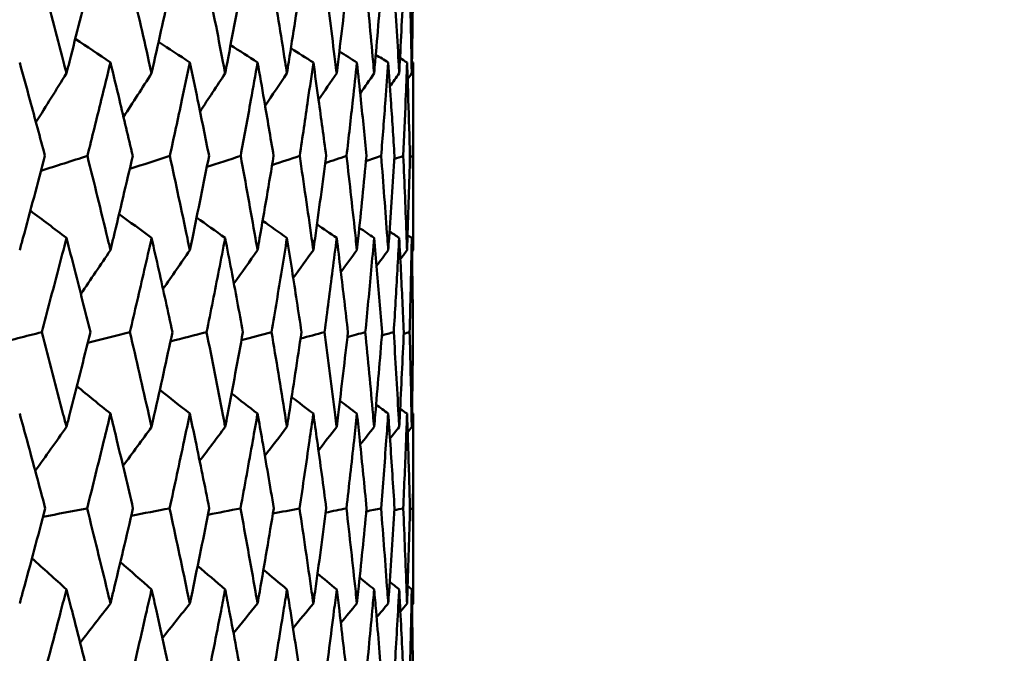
# Model space of a CAD drawing. Header units: millimetres. Extents: x 113 to 2969, y 62 to 2427.
# Tile 77 of 256: x 923.42 to 929.61, y 146.73 to 150.72. Entities that reach past the tile are written whole.
import ezdxf

# ---------------------------------------------------------------- set-up
doc = ezdxf.new("R2010")
doc.units = ezdxf.units.MM
doc.header["$LTSCALE"] = 12
doc.layers.add('Widoczne (ISO)', color=7, linetype='Continuous', lineweight=50)

msp = doc.modelspace()

# ---------------------------------------------------------------- linework, layer by layer
at = {"layer": 'Widoczne (ISO)'}
for p, q in [((925.8943, 150.4467), (925.8943, 149.2669)), ((925.8943, 148.2397), (925.8943, 147.0462)), ((925.8731, 147.6403), (925.8914, 147.6442))]:
    msp.add_line(p, q, dxfattribs=at)
msp.add_circle((905.8943, 112.3297), 50, dxfattribs=at)
for points, knots in [([(923.5612, 150.9657), (923.6067, 150.7942), (923.6515, 150.6227), (923.702, 150.4269), (923.7082, 150.4026), (923.7144, 150.3784)], [0.02983351, 0.02983351, 0.02983351, 0.02983351, 0.0889495, 0.0889495, 0.09731113, 0.09731113, 0.09731113, 0.09731113]), ([(923.7144, 150.3784), (923.7206, 150.4025), (923.7268, 150.4267), (923.7769, 150.6225), (923.8201, 150.7941), (923.8628, 150.9657)], [0.0806421, 0.0806421, 0.0806421, 0.0806421, 0.08897282, 0.08897282, 0.14811965, 0.14811965, 0.14811965, 0.14811965]), ([(924.115, 150.9657), (924.155, 150.7942), (924.1943, 150.6227), (924.2385, 150.4269), (924.244, 150.4026), (924.2494, 150.3784)], [0.02983351, 0.02983351, 0.02983351, 0.02983351, 0.0889495, 0.0889495, 0.09731113, 0.09731113, 0.09731113, 0.09731113]), ([(924.2494, 150.3784), (924.2548, 150.4025), (924.2602, 150.4267), (924.304, 150.6225), (924.3417, 150.7941), (924.3788, 150.9657)], [0.0806421, 0.0806421, 0.0806421, 0.0806421, 0.08897282, 0.08897282, 0.14811965, 0.14811965, 0.14811965, 0.14811965]), ([(924.5968, 150.9657), (924.6312, 150.7942), (924.6649, 150.6227), (924.7026, 150.4269), (924.7073, 150.4026), (924.7119, 150.3784)], [0.02983351, 0.02983351, 0.02983351, 0.02983351, 0.0889495, 0.0889495, 0.09731113, 0.09731113, 0.09731113, 0.09731113]), ([(924.7119, 150.3784), (924.7166, 150.4025), (924.7212, 150.4267), (924.7585, 150.6225), (924.7905, 150.7941), (924.8218, 150.9657)], [0.0806421, 0.0806421, 0.0806421, 0.0806421, 0.08897282, 0.08897282, 0.14811965, 0.14811965, 0.14811965, 0.14811965]), ([(925.0049, 150.9657), (925.0335, 150.7942), (925.0614, 150.6227), (925.0925, 150.4269), (925.0964, 150.4026), (925.1002, 150.3784)], [0.02983351, 0.02983351, 0.02983351, 0.02983351, 0.0889495, 0.0889495, 0.09731113, 0.09731113, 0.09731113, 0.09731113]), ([(925.1002, 150.3784), (925.104, 150.4025), (925.1078, 150.4267), (925.1385, 150.6225), (925.1647, 150.7941), (925.1902, 150.9657)], [0.0806421, 0.0806421, 0.0806421, 0.0806421, 0.08897282, 0.08897282, 0.14811965, 0.14811965, 0.14811965, 0.14811965]), ([(925.3375, 150.9657), (925.3602, 150.7942), (925.3823, 150.6227), (925.4066, 150.4269), (925.4097, 150.4026), (925.4126, 150.3784)], [0.02983351, 0.02983351, 0.02983351, 0.02983351, 0.0889495, 0.0889495, 0.09731113, 0.09731113, 0.09731113, 0.09731113]), ([(925.4126, 150.3784), (925.4156, 150.4025), (925.4186, 150.4267), (925.4425, 150.6225), (925.4628, 150.7941), (925.4824, 150.9657)], [0.0806421, 0.0806421, 0.0806421, 0.0806421, 0.08897282, 0.08897282, 0.14811965, 0.14811965, 0.14811965, 0.14811965]), ([(925.5934, 150.9657), (925.6102, 150.7942), (925.6262, 150.6227), (925.6438, 150.4269), (925.6459, 150.4026), (925.6481, 150.3784)], [0.02983351, 0.02983351, 0.02983351, 0.02983351, 0.0889495, 0.0889495, 0.09731113, 0.09731113, 0.09731113, 0.09731113]), ([(925.6481, 150.3784), (925.6502, 150.4025), (925.6523, 150.4267), (925.6694, 150.6225), (925.6837, 150.7941), (925.6973, 150.9657)], [0.0806421, 0.0806421, 0.0806421, 0.0806421, 0.08897282, 0.08897282, 0.14811965, 0.14811965, 0.14811965, 0.14811965]), ([(925.7715, 150.9657), (925.7823, 150.7942), (925.7923, 150.6227), (925.803, 150.4269), (925.8043, 150.4026), (925.8055, 150.3784)], [0.02983351, 0.02983351, 0.02983351, 0.02983351, 0.0889495, 0.0889495, 0.09731113, 0.09731113, 0.09731113, 0.09731113]), ([(925.8055, 150.3784), (925.8068, 150.4025), (925.8081, 150.4267), (925.8183, 150.6225), (925.8265, 150.7941), (925.8341, 150.9657)], [0.0806421, 0.0806421, 0.0806421, 0.0806421, 0.08897282, 0.08897282, 0.14811965, 0.14811965, 0.14811965, 0.14811965]), ([(925.8713, 150.9657), (925.8759, 150.7942), (925.8799, 150.6227), (925.8836, 150.4269), (925.884, 150.4026), (925.8844, 150.3784)], [0.02983351, 0.02983351, 0.02983351, 0.02983351, 0.0889495, 0.0889495, 0.09731113, 0.09731113, 0.09731113, 0.09731113]), ([(925.8844, 150.3784), (925.8849, 150.4025), (925.8853, 150.4267), (925.8885, 150.6225), (925.8907, 150.7941), (925.8921, 150.9657)], [0.0806421, 0.0806421, 0.0806421, 0.0806421, 0.08897282, 0.08897282, 0.14811965, 0.14811965, 0.14811965, 0.14811965]), ([(923.5793, 149.8592), (923.5481, 149.9766), (923.5165, 150.0939), (923.4634, 150.2897), (923.442, 150.3682), (923.4204, 150.4467)], [0.02104899, 0.02104899, 0.02104899, 0.02104899, 0.0615671, 0.0615671, 0.08866561, 0.08866561, 0.08866561, 0.08866561]), ([(923.9909, 150.4467), (923.9718, 150.3682), (923.9526, 150.2898), (923.9044, 150.094), (923.8752, 149.9766), (923.8458, 149.8592)], [0.03448054, 0.03448054, 0.03448054, 0.03448054, 0.06157222, 0.06157222, 0.10209717, 0.10209717, 0.10209717, 0.10209717]), ([(924.1309, 149.8592), (924.1034, 149.9766), (924.0757, 150.0939), (924.0288, 150.2897), (924.0099, 150.3682), (923.9909, 150.4467)], [0.02104899, 0.02104899, 0.02104899, 0.02104899, 0.0615671, 0.0615671, 0.08866561, 0.08866561, 0.08866561, 0.08866561]), ([(924.4898, 150.4467), (924.4734, 150.3682), (924.4568, 150.2898), (924.415, 150.094), (924.3896, 149.9766), (924.364, 149.8592)], [0.03448054, 0.03448054, 0.03448054, 0.03448054, 0.06157222, 0.06157222, 0.10209717, 0.10209717, 0.10209717, 0.10209717]), ([(924.6105, 149.8592), (924.5869, 149.9766), (924.563, 150.0939), (924.5226, 150.2897), (924.5063, 150.3682), (924.4898, 150.4467)], [0.02104899, 0.02104899, 0.02104899, 0.02104899, 0.0615671, 0.0615671, 0.08866561, 0.08866561, 0.08866561, 0.08866561]), ([(924.9154, 150.4467), (924.9016, 150.3682), (924.8876, 150.2898), (924.8524, 150.094), (924.831, 149.9766), (924.8093, 149.8592)], [0.03448054, 0.03448054, 0.03448054, 0.03448054, 0.06157222, 0.06157222, 0.10209717, 0.10209717, 0.10209717, 0.10209717]), ([(925.0162, 149.8592), (924.9966, 149.9766), (924.9767, 150.0939), (924.943, 150.2897), (924.9293, 150.3682), (924.9154, 150.4467)], [0.02104899, 0.02104899, 0.02104899, 0.02104899, 0.0615671, 0.0615671, 0.08866561, 0.08866561, 0.08866561, 0.08866561]), ([(925.266, 150.4467), (925.2548, 150.3682), (925.2436, 150.2898), (925.2151, 150.094), (925.1977, 149.9766), (925.18, 149.8592)], [0.03448054, 0.03448054, 0.03448054, 0.03448054, 0.06157222, 0.06157222, 0.10209717, 0.10209717, 0.10209717, 0.10209717]), ([(925.3465, 149.8592), (925.331, 149.9766), (925.3151, 150.0939), (925.2881, 150.2897), (925.2771, 150.3682), (925.266, 150.4467)], [0.02104899, 0.02104899, 0.02104899, 0.02104899, 0.0615671, 0.0615671, 0.08866561, 0.08866561, 0.08866561, 0.08866561]), ([(925.5401, 150.4467), (925.5317, 150.3682), (925.5231, 150.2898), (925.5015, 150.094), (925.4882, 149.9766), (925.4746, 149.8592)], [0.03448054, 0.03448054, 0.03448054, 0.03448054, 0.06157222, 0.06157222, 0.10209717, 0.10209717, 0.10209717, 0.10209717]), ([(925.6, 149.8592), (925.5886, 149.9766), (925.5769, 150.0939), (925.5567, 150.2897), (925.5484, 150.3682), (925.5401, 150.4467)], [0.02104899, 0.02104899, 0.02104899, 0.02104899, 0.0615671, 0.0615671, 0.08866561, 0.08866561, 0.08866561, 0.08866561]), ([(925.7366, 150.4467), (925.731, 150.3682), (925.7252, 150.2898), (925.7105, 150.094), (925.7013, 149.9766), (925.6919, 149.8592)], [0.03448054, 0.03448054, 0.03448054, 0.03448054, 0.06157222, 0.06157222, 0.10209717, 0.10209717, 0.10209717, 0.10209717]), ([(925.7758, 149.8592), (925.7685, 149.9766), (925.7609, 150.0939), (925.7477, 150.2897), (925.7422, 150.3682), (925.7366, 150.4467)], [0.02104899, 0.02104899, 0.02104899, 0.02104899, 0.0615671, 0.0615671, 0.08866561, 0.08866561, 0.08866561, 0.08866561]), ([(925.8548, 150.4467), (925.852, 150.3682), (925.8491, 150.2898), (925.8413, 150.094), (925.8363, 149.9766), (925.831, 149.8592)], [0.03448054, 0.03448054, 0.03448054, 0.03448054, 0.06157222, 0.06157222, 0.10209717, 0.10209717, 0.10209717, 0.10209717]), ([(925.8731, 149.8592), (925.87, 149.9766), (925.8666, 150.0939), (925.8603, 150.2897), (925.8577, 150.3682), (925.8548, 150.4467)], [0.02104899, 0.02104899, 0.02104899, 0.02104899, 0.0615671, 0.0615671, 0.08866561, 0.08866561, 0.08866561, 0.08866561]), ([(925.8943, 150.4467), (925.8943, 150.3682), (925.8942, 150.2898), (925.8934, 150.094), (925.8926, 149.9766), (925.8915, 149.8592)], [0.03448054, 0.03448054, 0.03448054, 0.03448054, 0.06157222, 0.06157222, 0.10209717, 0.10209717, 0.10209717, 0.10209717]), ([(923.4204, 149.2669), (923.4273, 149.2921), (923.4341, 149.3173), (923.4877, 149.5147), (923.5338, 149.687), (923.5793, 149.8592)], [0.07597559, 0.07597559, 0.07597559, 0.07597559, 0.08464777, 0.08464777, 0.14401425, 0.14401425, 0.14401425, 0.14401425]), ([(923.8458, 149.8592), (923.8887, 149.687), (923.9309, 149.5148), (923.9787, 149.3174), (923.9848, 149.2922), (923.9909, 149.2669)], [0.02530969, 0.02530969, 0.02530969, 0.02530969, 0.08465152, 0.08465152, 0.09334823, 0.09334823, 0.09334823, 0.09334823]), ([(923.9909, 149.2669), (923.9969, 149.2921), (924.003, 149.3173), (924.0503, 149.5147), (924.0909, 149.687), (924.1309, 149.8592)], [0.07597559, 0.07597559, 0.07597559, 0.07597559, 0.08464777, 0.08464777, 0.14401425, 0.14401425, 0.14401425, 0.14401425]), ([(924.364, 149.8592), (924.4013, 149.687), (924.438, 149.5148), (924.4793, 149.3174), (924.4846, 149.2922), (924.4898, 149.2669)], [0.02530969, 0.02530969, 0.02530969, 0.02530969, 0.08465152, 0.08465152, 0.09334823, 0.09334823, 0.09334823, 0.09334823]), ([(924.4898, 149.2669), (924.4951, 149.2921), (924.5003, 149.3173), (924.5412, 149.5147), (924.5762, 149.687), (924.6105, 149.8592)], [0.07597559, 0.07597559, 0.07597559, 0.07597559, 0.08464777, 0.08464777, 0.14401425, 0.14401425, 0.14401425, 0.14401425]), ([(924.8093, 149.8592), (924.8409, 149.687), (924.8719, 149.5148), (924.9066, 149.3174), (924.911, 149.2922), (924.9154, 149.2669)], [0.02530969, 0.02530969, 0.02530969, 0.02530969, 0.08465152, 0.08465152, 0.09334823, 0.09334823, 0.09334823, 0.09334823]), ([(924.9154, 149.2669), (924.9198, 149.2921), (924.9242, 149.3173), (924.9585, 149.5147), (924.9877, 149.687), (925.0162, 149.8592)], [0.07597559, 0.07597559, 0.07597559, 0.07597559, 0.08464777, 0.08464777, 0.14401425, 0.14401425, 0.14401425, 0.14401425]), ([(925.18, 149.8592), (925.2058, 149.687), (925.2309, 149.5148), (925.2589, 149.3174), (925.2624, 149.2922), (925.266, 149.2669)], [0.02530969, 0.02530969, 0.02530969, 0.02530969, 0.08465152, 0.08465152, 0.09334823, 0.09334823, 0.09334823, 0.09334823]), ([(925.266, 149.2669), (925.2695, 149.2921), (925.273, 149.3173), (925.3006, 149.5147), (925.3239, 149.687), (925.3465, 149.8592)], [0.07597559, 0.07597559, 0.07597559, 0.07597559, 0.08464777, 0.08464777, 0.14401425, 0.14401425, 0.14401425, 0.14401425]), ([(925.4746, 149.8592), (925.4944, 149.687), (925.5135, 149.5148), (925.5347, 149.3174), (925.5374, 149.2922), (925.5401, 149.2669)], [0.02530969, 0.02530969, 0.02530969, 0.02530969, 0.08465152, 0.08465152, 0.09334823, 0.09334823, 0.09334823, 0.09334823]), ([(925.5401, 149.2669), (925.5427, 149.2921), (925.5454, 149.3173), (925.5661, 149.5147), (925.5834, 149.687), (925.6, 149.8592)], [0.07597559, 0.07597559, 0.07597559, 0.07597559, 0.08464777, 0.08464777, 0.14401425, 0.14401425, 0.14401425, 0.14401425]), ([(925.6919, 149.8592), (925.7057, 149.687), (925.7188, 149.5148), (925.733, 149.3174), (925.7348, 149.2922), (925.7366, 149.2669)], [0.02530969, 0.02530969, 0.02530969, 0.02530969, 0.08465152, 0.08465152, 0.09334823, 0.09334823, 0.09334823, 0.09334823]), ([(925.7366, 149.2669), (925.7384, 149.2921), (925.7402, 149.3173), (925.7539, 149.5147), (925.7652, 149.687), (925.7758, 149.8592)], [0.07597559, 0.07597559, 0.07597559, 0.07597559, 0.08464777, 0.08464777, 0.14401425, 0.14401425, 0.14401425, 0.14401425]), ([(925.831, 149.8592), (925.8388, 149.687), (925.8458, 149.5148), (925.853, 149.3174), (925.8539, 149.2922), (925.8548, 149.2669)], [0.02530969, 0.02530969, 0.02530969, 0.02530969, 0.08465152, 0.08465152, 0.09334823, 0.09334823, 0.09334823, 0.09334823]), ([(925.8548, 149.2669), (925.8557, 149.2921), (925.8566, 149.3173), (925.8634, 149.5147), (925.8686, 149.687), (925.8731, 149.8592)], [0.07597559, 0.07597559, 0.07597559, 0.07597559, 0.08464777, 0.08464777, 0.14401425, 0.14401425, 0.14401425, 0.14401425]), ([(925.8915, 149.8592), (925.8931, 149.687), (925.8941, 149.5148), (925.8943, 149.3174), (925.8943, 149.2922), (925.8943, 149.2669)], [0.02530969, 0.02530969, 0.02530969, 0.02530969, 0.08465152, 0.08465152, 0.09334823, 0.09334823, 0.09334823, 0.09334823]), ([(923.7144, 149.3439), (923.697, 149.2763), (923.6794, 149.2086), (923.6278, 149.0112), (923.5935, 148.8815), (923.5589, 148.7518)], [0.03825175, 0.03825175, 0.03825175, 0.03825175, 0.06160817, 0.06160817, 0.10638617, 0.10638617, 0.10638617, 0.10638617]), ([(923.8649, 148.7518), (923.8325, 148.8815), (923.7998, 149.0112), (923.7493, 149.2086), (923.7319, 149.2763), (923.7144, 149.3439)], [0.01681985, 0.01681985, 0.01681985, 0.01681985, 0.06159108, 0.06159108, 0.08495433, 0.08495433, 0.08495433, 0.08495433]), ([(924.2494, 149.3439), (924.2341, 149.2763), (924.2187, 149.2086), (924.1735, 149.0112), (924.1434, 148.8815), (924.113, 148.7518)], [0.03825175, 0.03825175, 0.03825175, 0.03825175, 0.06160817, 0.06160817, 0.10638617, 0.10638617, 0.10638617, 0.10638617]), ([(924.3806, 148.7518), (924.3525, 148.8815), (924.3239, 149.0112), (924.2799, 149.2086), (924.2647, 149.2763), (924.2494, 149.3439)], [0.01681985, 0.01681985, 0.01681985, 0.01681985, 0.06159108, 0.06159108, 0.08495433, 0.08495433, 0.08495433, 0.08495433]), ([(924.7119, 149.3439), (924.6989, 149.2763), (924.6857, 149.2086), (924.6471, 149.0112), (924.6213, 148.8815), (924.5951, 148.7518)], [0.03825175, 0.03825175, 0.03825175, 0.03825175, 0.06160817, 0.06160817, 0.10638617, 0.10638617, 0.10638617, 0.10638617]), ([(924.8234, 148.7518), (924.7996, 148.8815), (924.7754, 149.0112), (924.7379, 149.2086), (924.725, 149.2763), (924.7119, 149.3439)], [0.01681985, 0.01681985, 0.01681985, 0.01681985, 0.06159108, 0.06159108, 0.08495433, 0.08495433, 0.08495433, 0.08495433]), ([(925.1002, 149.3439), (925.0894, 149.2763), (925.0786, 149.2086), (925.0466, 149.0112), (925.0252, 148.8815), (925.0034, 148.7518)], [0.03825175, 0.03825175, 0.03825175, 0.03825175, 0.06160817, 0.06160817, 0.10638617, 0.10638617, 0.10638617, 0.10638617]), ([(925.1915, 148.7518), (925.1721, 148.8815), (925.1523, 149.0112), (925.1216, 149.2086), (925.1109, 149.2763), (925.1002, 149.3439)], [0.01681985, 0.01681985, 0.01681985, 0.01681985, 0.06159108, 0.06159108, 0.08495433, 0.08495433, 0.08495433, 0.08495433]), ([(925.4126, 149.3439), (925.4042, 149.2763), (925.3957, 149.2086), (925.3706, 149.0112), (925.3537, 148.8815), (925.3364, 148.7518)], [0.03825175, 0.03825175, 0.03825175, 0.03825175, 0.06160817, 0.06160817, 0.10638617, 0.10638617, 0.10638617, 0.10638617]), ([(925.4834, 148.7518), (925.4685, 148.8815), (925.4532, 149.0112), (925.4293, 149.2086), (925.421, 149.2763), (925.4126, 149.3439)], [0.01681985, 0.01681985, 0.01681985, 0.01681985, 0.06159108, 0.06159108, 0.08495433, 0.08495433, 0.08495433, 0.08495433]), ([(925.6481, 149.3439), (925.6421, 149.2763), (925.6359, 149.2086), (925.6177, 149.0112), (925.6053, 148.8815), (925.5926, 148.7518)], [0.03825175, 0.03825175, 0.03825175, 0.03825175, 0.06160817, 0.06160817, 0.10638617, 0.10638617, 0.10638617, 0.10638617]), ([(925.698, 148.7518), (925.6877, 148.8815), (925.677, 149.0112), (925.66, 149.2086), (925.6541, 149.2763), (925.6481, 149.3439)], [0.01681985, 0.01681985, 0.01681985, 0.01681985, 0.06159108, 0.06159108, 0.08495433, 0.08495433, 0.08495433, 0.08495433]), ([(925.8055, 149.3439), (925.8019, 149.2763), (925.7982, 149.2086), (925.787, 149.0112), (925.7792, 148.8815), (925.771, 148.7518)], [0.03825175, 0.03825175, 0.03825175, 0.03825175, 0.06160817, 0.06160817, 0.10638617, 0.10638617, 0.10638617, 0.10638617]), ([(925.8344, 148.7518), (925.8287, 148.8815), (925.8226, 149.0112), (925.8127, 149.2086), (925.8092, 149.2763), (925.8055, 149.3439)], [0.01681985, 0.01681985, 0.01681985, 0.01681985, 0.06159108, 0.06159108, 0.08495433, 0.08495433, 0.08495433, 0.08495433]), ([(925.8844, 149.3439), (925.8832, 149.2763), (925.8819, 149.2086), (925.8777, 149.0112), (925.8746, 148.8815), (925.871, 148.7518)], [0.03825175, 0.03825175, 0.03825175, 0.03825175, 0.06160817, 0.06160817, 0.10638617, 0.10638617, 0.10638617, 0.10638617]), ([(925.8922, 148.7518), (925.8911, 148.8815), (925.8896, 149.0112), (925.8867, 149.2086), (925.8857, 149.2763), (925.8844, 149.3439)], [0.01681985, 0.01681985, 0.01681985, 0.01681985, 0.06159108, 0.06159108, 0.08495433, 0.08495433, 0.08495433, 0.08495433]), ([(923.5589, 148.7518), (923.6048, 148.5788), (923.6501, 148.4057), (923.7013, 148.2071), (923.7079, 148.1816), (923.7144, 148.156)], [0.02053386, 0.02053386, 0.02053386, 0.02053386, 0.08016461, 0.08016461, 0.08898694, 0.08898694, 0.08898694, 0.08898694]), ([(923.7144, 148.156), (923.721, 148.1815), (923.7275, 148.207), (923.7783, 148.4056), (923.8219, 148.5787), (923.8649, 148.7518)], [0.07138254, 0.07138254, 0.07138254, 0.07138254, 0.08018544, 0.08018544, 0.13983561, 0.13983561, 0.13983561, 0.13983561]), ([(924.113, 148.7518), (924.1533, 148.5788), (924.193, 148.4057), (924.2379, 148.2071), (924.2437, 148.1816), (924.2494, 148.156)], [0.02053386, 0.02053386, 0.02053386, 0.02053386, 0.08016461, 0.08016461, 0.08898694, 0.08898694, 0.08898694, 0.08898694]), ([(924.2494, 148.156), (924.2551, 148.1815), (924.2609, 148.207), (924.3053, 148.4056), (924.3433, 148.5787), (924.3806, 148.7518)], [0.07138254, 0.07138254, 0.07138254, 0.07138254, 0.08018544, 0.08018544, 0.13983561, 0.13983561, 0.13983561, 0.13983561]), ([(924.5951, 148.7518), (924.6298, 148.5788), (924.6638, 148.4057), (924.7021, 148.2071), (924.707, 148.1816), (924.7119, 148.156)], [0.02053386, 0.02053386, 0.02053386, 0.02053386, 0.08016461, 0.08016461, 0.08898694, 0.08898694, 0.08898694, 0.08898694]), ([(924.7119, 148.156), (924.7168, 148.1815), (924.7217, 148.207), (924.7595, 148.4056), (924.7918, 148.5787), (924.8234, 148.7518)], [0.07138254, 0.07138254, 0.07138254, 0.07138254, 0.08018544, 0.08018544, 0.13983561, 0.13983561, 0.13983561, 0.13983561]), ([(925.0034, 148.7518), (925.0323, 148.5788), (925.0605, 148.4057), (925.0921, 148.2071), (925.0961, 148.1816), (925.1002, 148.156)], [0.02053386, 0.02053386, 0.02053386, 0.02053386, 0.08016461, 0.08016461, 0.08898694, 0.08898694, 0.08898694, 0.08898694]), ([(925.1002, 148.156), (925.1042, 148.1815), (925.1082, 148.207), (925.1393, 148.4056), (925.1658, 148.5787), (925.1915, 148.7518)], [0.07138254, 0.07138254, 0.07138254, 0.07138254, 0.08018544, 0.08018544, 0.13983561, 0.13983561, 0.13983561, 0.13983561]), ([(925.3364, 148.7518), (925.3593, 148.5788), (925.3816, 148.4057), (925.4063, 148.2071), (925.4095, 148.1816), (925.4126, 148.156)], [0.02053386, 0.02053386, 0.02053386, 0.02053386, 0.08016461, 0.08016461, 0.08898694, 0.08898694, 0.08898694, 0.08898694]), ([(925.4126, 148.156), (925.4158, 148.1815), (925.4189, 148.207), (925.4432, 148.4056), (925.4637, 148.5787), (925.4834, 148.7518)], [0.07138254, 0.07138254, 0.07138254, 0.07138254, 0.08018544, 0.08018544, 0.13983561, 0.13983561, 0.13983561, 0.13983561]), ([(925.5926, 148.7518), (925.6095, 148.5788), (925.6257, 148.4057), (925.6435, 148.2071), (925.6458, 148.1816), (925.6481, 148.156)], [0.02053386, 0.02053386, 0.02053386, 0.02053386, 0.08016461, 0.08016461, 0.08898694, 0.08898694, 0.08898694, 0.08898694]), ([(925.6481, 148.156), (925.6503, 148.1815), (925.6526, 148.207), (925.6699, 148.4056), (925.6843, 148.5787), (925.698, 148.7518)], [0.07138254, 0.07138254, 0.07138254, 0.07138254, 0.08018544, 0.08018544, 0.13983561, 0.13983561, 0.13983561, 0.13983561]), ([(925.771, 148.7518), (925.7819, 148.5788), (925.792, 148.4057), (925.8028, 148.2071), (925.8042, 148.1816), (925.8055, 148.156)], [0.02053386, 0.02053386, 0.02053386, 0.02053386, 0.08016461, 0.08016461, 0.08898694, 0.08898694, 0.08898694, 0.08898694]), ([(925.8055, 148.156), (925.8069, 148.1815), (925.8083, 148.207), (925.8186, 148.4056), (925.8269, 148.5787), (925.8344, 148.7518)], [0.07138254, 0.07138254, 0.07138254, 0.07138254, 0.08018544, 0.08018544, 0.13983561, 0.13983561, 0.13983561, 0.13983561]), ([(925.871, 148.7518), (925.8757, 148.5788), (925.8797, 148.4057), (925.8835, 148.2071), (925.884, 148.1816), (925.8844, 148.156)], [0.02053386, 0.02053386, 0.02053386, 0.02053386, 0.08016461, 0.08016461, 0.08898694, 0.08898694, 0.08898694, 0.08898694]), ([(925.8844, 148.156), (925.8849, 148.1815), (925.8853, 148.207), (925.8886, 148.4056), (925.8908, 148.5787), (925.8922, 148.7518)], [0.07138254, 0.07138254, 0.07138254, 0.07138254, 0.08018544, 0.08018544, 0.13983561, 0.13983561, 0.13983561, 0.13983561]), ([(923.5811, 147.6442), (923.5434, 147.7862), (923.5053, 147.9282), (923.4514, 148.1267), (923.4359, 148.1832), (923.4204, 148.2397)], [0.01259731, 0.01259731, 0.01259731, 0.01259731, 0.06159863, 0.06159863, 0.08110666, 0.08110666, 0.08110666, 0.08110666]), ([(923.9909, 148.2397), (923.9772, 148.1832), (923.9634, 148.1267), (923.9148, 147.9282), (923.8797, 147.7862), (923.8441, 147.6442)], [0.04208868, 0.04208868, 0.04208868, 0.04208868, 0.06158988, 0.06158988, 0.11059803, 0.11059803, 0.11059803, 0.11059803]), ([(924.1325, 147.6442), (924.0993, 147.7862), (924.0657, 147.9282), (924.0182, 148.1267), (924.0045, 148.1832), (923.9909, 148.2397)], [0.01259731, 0.01259731, 0.01259731, 0.01259731, 0.06159863, 0.06159863, 0.08110666, 0.08110666, 0.08110666, 0.08110666]), ([(924.4898, 148.2397), (924.478, 148.1832), (924.4661, 148.1267), (924.424, 147.9282), (924.3935, 147.7862), (924.3625, 147.6442)], [0.04208868, 0.04208868, 0.04208868, 0.04208868, 0.06158988, 0.06158988, 0.11059803, 0.11059803, 0.11059803, 0.11059803]), ([(924.6119, 147.6442), (924.5834, 147.7862), (924.5545, 147.9282), (924.5134, 148.1267), (924.5017, 148.1832), (924.4898, 148.2397)], [0.01259731, 0.01259731, 0.01259731, 0.01259731, 0.06159863, 0.06159863, 0.08110666, 0.08110666, 0.08110666, 0.08110666]), ([(924.9154, 148.2397), (924.9055, 148.1832), (924.8955, 148.1267), (924.8601, 147.9282), (924.8343, 147.7862), (924.8081, 147.6442)], [0.04208868, 0.04208868, 0.04208868, 0.04208868, 0.06158988, 0.06158988, 0.11059803, 0.11059803, 0.11059803, 0.11059803]), ([(925.0174, 147.6442), (924.9937, 147.7862), (924.9696, 147.9282), (924.9352, 148.1267), (924.9254, 148.1832), (924.9154, 148.2397)], [0.01259731, 0.01259731, 0.01259731, 0.01259731, 0.06159863, 0.06159863, 0.08110666, 0.08110666, 0.08110666, 0.08110666]), ([(925.266, 148.2397), (925.258, 148.1832), (925.2499, 148.1267), (925.2213, 147.9282), (925.2004, 147.7862), (925.179, 147.6442)], [0.04208868, 0.04208868, 0.04208868, 0.04208868, 0.06158988, 0.06158988, 0.11059803, 0.11059803, 0.11059803, 0.11059803]), ([(925.3474, 147.6442), (925.3287, 147.7862), (925.3094, 147.9282), (925.2819, 148.1267), (925.274, 148.1832), (925.266, 148.2397)], [0.01259731, 0.01259731, 0.01259731, 0.01259731, 0.06159863, 0.06159863, 0.08110666, 0.08110666, 0.08110666, 0.08110666]), ([(925.5401, 148.2397), (925.534, 148.1832), (925.5279, 148.1267), (925.5062, 147.9282), (925.4902, 147.7862), (925.4738, 147.6442)], [0.04208868, 0.04208868, 0.04208868, 0.04208868, 0.06158988, 0.06158988, 0.11059803, 0.11059803, 0.11059803, 0.11059803]), ([(925.6007, 147.6442), (925.5869, 147.7862), (925.5726, 147.9282), (925.552, 148.1267), (925.5461, 148.1832), (925.5401, 148.2397)], [0.01259731, 0.01259731, 0.01259731, 0.01259731, 0.06159863, 0.06159863, 0.08110666, 0.08110666, 0.08110666, 0.08110666]), ([(925.7366, 148.2397), (925.7326, 148.1832), (925.7285, 148.1267), (925.7138, 147.9282), (925.7028, 147.7862), (925.6913, 147.6442)], [0.04208868, 0.04208868, 0.04208868, 0.04208868, 0.06158988, 0.06158988, 0.11059803, 0.11059803, 0.11059803, 0.11059803]), ([(925.7762, 147.6442), (925.7674, 147.7862), (925.7582, 147.9282), (925.7446, 148.1267), (925.7406, 148.1832), (925.7366, 148.2397)], [0.01259731, 0.01259731, 0.01259731, 0.01259731, 0.06159863, 0.06159863, 0.08110666, 0.08110666, 0.08110666, 0.08110666]), ([(925.8548, 148.2397), (925.8528, 148.1832), (925.8507, 148.1267), (925.8431, 147.9282), (925.8372, 147.7862), (925.8307, 147.6442)], [0.04208868, 0.04208868, 0.04208868, 0.04208868, 0.06158988, 0.06158988, 0.11059803, 0.11059803, 0.11059803, 0.11059803]), ([(925.8732, 147.6442), (925.8695, 147.7862), (925.8653, 147.9282), (925.8588, 148.1267), (925.8569, 148.1832), (925.8548, 148.2397)], [0.01259731, 0.01259731, 0.01259731, 0.01259731, 0.06159863, 0.06159863, 0.08110666, 0.08110666, 0.08110666, 0.08110666]), ([(925.8943, 148.2397), (925.8943, 148.1832), (925.8942, 148.1267), (925.8937, 147.9282), (925.8928, 147.7862), (925.8914, 147.6442)], [0.04208868, 0.04208868, 0.04208868, 0.04208868, 0.06158988, 0.06158988, 0.11059803, 0.11059803, 0.11059803, 0.11059803]), ([(923.4204, 147.0462), (923.4273, 147.0715), (923.4342, 147.0968), (923.4884, 147.2961), (923.5351, 147.4702), (923.5811, 147.6442)], [0.06686277, 0.06686277, 0.06686277, 0.06686277, 0.07557848, 0.07557848, 0.13558897, 0.13558897, 0.13558897, 0.13558897]), ([(923.8441, 147.6442), (923.8875, 147.4702), (923.9303, 147.2962), (923.9786, 147.0969), (923.9847, 147.0715), (923.9909, 147.0462)], [0.01556037, 0.01556037, 0.01556037, 0.01556037, 0.07555527, 0.07555527, 0.08428623, 0.08428623, 0.08428623, 0.08428623]), ([(923.9909, 147.0462), (923.9969, 147.0715), (924.003, 147.0968), (924.0509, 147.2961), (924.092, 147.4702), (924.1325, 147.6442)], [0.06686277, 0.06686277, 0.06686277, 0.06686277, 0.07557848, 0.07557848, 0.13558897, 0.13558897, 0.13558897, 0.13558897]), ([(924.3625, 147.6442), (924.4003, 147.4702), (924.4375, 147.2962), (924.4793, 147.0969), (924.4846, 147.0715), (924.4898, 147.0462)], [0.01556037, 0.01556037, 0.01556037, 0.01556037, 0.07555527, 0.07555527, 0.08428623, 0.08428623, 0.08428623, 0.08428623]), ([(924.4898, 147.0462), (924.4951, 147.0715), (924.5004, 147.0968), (924.5417, 147.2961), (924.5771, 147.4702), (924.6119, 147.6442)], [0.06686277, 0.06686277, 0.06686277, 0.06686277, 0.07557848, 0.07557848, 0.13558897, 0.13558897, 0.13558897, 0.13558897]), ([(924.8081, 147.6442), (924.8401, 147.4702), (924.8714, 147.2962), (924.9066, 147.0969), (924.911, 147.0715), (924.9154, 147.0462)], [0.01556037, 0.01556037, 0.01556037, 0.01556037, 0.07555527, 0.07555527, 0.08428623, 0.08428623, 0.08428623, 0.08428623]), ([(924.9154, 147.0462), (924.9199, 147.0715), (924.9243, 147.0968), (924.9589, 147.2961), (924.9885, 147.4702), (925.0174, 147.6442)], [0.06686277, 0.06686277, 0.06686277, 0.06686277, 0.07557848, 0.07557848, 0.13558897, 0.13558897, 0.13558897, 0.13558897]), ([(925.179, 147.6442), (925.2051, 147.4702), (925.2305, 147.2962), (925.2588, 147.0969), (925.2624, 147.0715), (925.266, 147.0462)], [0.01556037, 0.01556037, 0.01556037, 0.01556037, 0.07555527, 0.07555527, 0.08428623, 0.08428623, 0.08428623, 0.08428623]), ([(925.266, 147.0462), (925.2695, 147.0715), (925.2731, 147.0968), (925.3009, 147.2961), (925.3245, 147.4702), (925.3474, 147.6442)], [0.06686277, 0.06686277, 0.06686277, 0.06686277, 0.07557848, 0.07557848, 0.13558897, 0.13558897, 0.13558897, 0.13558897]), ([(925.4738, 147.6442), (925.4939, 147.4702), (925.5133, 147.2962), (925.5347, 147.0969), (925.5374, 147.0715), (925.5401, 147.0462)], [0.01556037, 0.01556037, 0.01556037, 0.01556037, 0.07555527, 0.07555527, 0.08428623, 0.08428623, 0.08428623, 0.08428623]), ([(925.5401, 147.0462), (925.5427, 147.0715), (925.5454, 147.0968), (925.5663, 147.2961), (925.5839, 147.4702), (925.6007, 147.6442)], [0.06686277, 0.06686277, 0.06686277, 0.06686277, 0.07557848, 0.07557848, 0.13558897, 0.13558897, 0.13558897, 0.13558897]), ([(925.6913, 147.6442), (925.7053, 147.4702), (925.7186, 147.2962), (925.733, 147.0969), (925.7348, 147.0715), (925.7366, 147.0462)], [0.01556037, 0.01556037, 0.01556037, 0.01556037, 0.07555527, 0.07555527, 0.08428623, 0.08428623, 0.08428623, 0.08428623]), ([(925.7366, 147.0462), (925.7384, 147.0715), (925.7402, 147.0968), (925.7541, 147.2961), (925.7655, 147.4702), (925.7762, 147.6442)], [0.06686277, 0.06686277, 0.06686277, 0.06686277, 0.07557848, 0.07557848, 0.13558897, 0.13558897, 0.13558897, 0.13558897]), ([(925.8307, 147.6442), (925.8386, 147.4702), (925.8457, 147.2962), (925.853, 147.0969), (925.8539, 147.0715), (925.8548, 147.0462)], [0.01556037, 0.01556037, 0.01556037, 0.01556037, 0.07555527, 0.07555527, 0.08428623, 0.08428623, 0.08428623, 0.08428623]), ([(925.8548, 147.0462), (925.8557, 147.0715), (925.8566, 147.0968), (925.8635, 147.2961), (925.8687, 147.4702), (925.8732, 147.6442)], [0.06686277, 0.06686277, 0.06686277, 0.06686277, 0.07557848, 0.07557848, 0.13558897, 0.13558897, 0.13558897, 0.13558897]), ([(925.8914, 147.6442), (925.8931, 147.4702), (925.8941, 147.2962), (925.8943, 147.0969), (925.8943, 147.0715), (925.8943, 147.0462)], [0.01556037, 0.01556037, 0.01556037, 0.01556037, 0.07555527, 0.07555527, 0.08428623, 0.08428623, 0.08428623, 0.08428623]), ([(923.7144, 147.135), (923.7028, 147.0899), (923.6911, 147.0448), (923.6393, 146.8456), (923.5987, 146.6915), (923.5576, 146.5374)], [0.04598621, 0.04598621, 0.04598621, 0.04598621, 0.06155279, 0.06155279, 0.11473062, 0.11473062, 0.11473062, 0.11473062]), ([(923.8662, 146.5374), (923.8277, 146.6915), (923.7887, 146.8456), (923.7377, 147.0447), (923.7261, 147.0899), (923.7144, 147.135)], [0.00838421, 0.00838421, 0.00838421, 0.00838421, 0.06155515, 0.06155515, 0.07712864, 0.07712864, 0.07712864, 0.07712864]), ([(924.2494, 147.135), (924.2392, 147.0899), (924.229, 147.0448), (924.1836, 146.8456), (924.1479, 146.6915), (924.1118, 146.5374)], [0.04598621, 0.04598621, 0.04598621, 0.04598621, 0.06155279, 0.06155279, 0.11473062, 0.11473062, 0.11473062, 0.11473062]), ([(924.3817, 146.5374), (924.3483, 146.6915), (924.3143, 146.8456), (924.2697, 147.0447), (924.2596, 147.0899), (924.2494, 147.135)], [0.00838421, 0.00838421, 0.00838421, 0.00838421, 0.06155515, 0.06155515, 0.07712864, 0.07712864, 0.07712864, 0.07712864]), ([(924.7119, 147.135), (924.7032, 147.0899), (924.6945, 147.0448), (924.6557, 146.8456), (924.6252, 146.6915), (924.5941, 146.5374)], [0.04598621, 0.04598621, 0.04598621, 0.04598621, 0.06155279, 0.06155279, 0.11473062, 0.11473062, 0.11473062, 0.11473062]), ([(924.8243, 146.5374), (924.7961, 146.6915), (924.7672, 146.8456), (924.7293, 147.0447), (924.7206, 147.0899), (924.7119, 147.135)], [0.00838421, 0.00838421, 0.00838421, 0.00838421, 0.06155515, 0.06155515, 0.07712864, 0.07712864, 0.07712864, 0.07712864]), ([(925.1002, 147.135), (925.093, 147.0899), (925.0858, 147.0448), (925.0538, 146.8456), (925.0285, 146.6915), (925.0026, 146.5374)], [0.04598621, 0.04598621, 0.04598621, 0.04598621, 0.06155279, 0.06155279, 0.11473062, 0.11473062, 0.11473062, 0.11473062]), ([(925.1922, 146.5374), (925.1692, 146.6915), (925.1456, 146.8456), (925.1145, 147.0447), (925.1073, 147.0899), (925.1002, 147.135)], [0.00838421, 0.00838421, 0.00838421, 0.00838421, 0.06155515, 0.06155515, 0.07712864, 0.07712864, 0.07712864, 0.07712864]), ([(925.4126, 147.135), (925.407, 147.0899), (925.4014, 147.0448), (925.3763, 146.8456), (925.3563, 146.6915), (925.3357, 146.5374)], [0.04598621, 0.04598621, 0.04598621, 0.04598621, 0.06155279, 0.06155279, 0.11473062, 0.11473062, 0.11473062, 0.11473062]), ([(925.484, 146.5374), (925.4663, 146.6915), (925.4481, 146.8456), (925.4238, 147.0447), (925.4182, 147.0899), (925.4126, 147.135)], [0.00838421, 0.00838421, 0.00838421, 0.00838421, 0.06155515, 0.06155515, 0.07712864, 0.07712864, 0.07712864, 0.07712864]), ([(925.6481, 147.135), (925.6441, 147.0899), (925.64, 147.0448), (925.6218, 146.8456), (925.6072, 146.6915), (925.5921, 146.5374)], [0.04598621, 0.04598621, 0.04598621, 0.04598621, 0.06155279, 0.06155279, 0.11473062, 0.11473062, 0.11473062, 0.11473062]), ([(925.6984, 146.5374), (925.6862, 146.6915), (925.6733, 146.8456), (925.6561, 147.0447), (925.6521, 147.0899), (925.6481, 147.135)], [0.00838421, 0.00838421, 0.00838421, 0.00838421, 0.06155515, 0.06155515, 0.07712864, 0.07712864, 0.07712864, 0.07712864]), ([(925.8055, 147.135), (925.8031, 147.0899), (925.8007, 147.0448), (925.7896, 146.8456), (925.7804, 146.6915), (925.7707, 146.5374)], [0.04598621, 0.04598621, 0.04598621, 0.04598621, 0.06155279, 0.06155279, 0.11473062, 0.11473062, 0.11473062, 0.11473062]), ([(925.8347, 146.5374), (925.8279, 146.6915), (925.8206, 146.8456), (925.8103, 147.0447), (925.808, 147.0899), (925.8055, 147.135)], [0.00838421, 0.00838421, 0.00838421, 0.00838421, 0.06155515, 0.06155515, 0.07712864, 0.07712864, 0.07712864, 0.07712864]), ([(925.8844, 147.135), (925.8836, 147.0899), (925.8828, 147.0448), (925.8788, 146.8456), (925.8751, 146.6915), (925.8709, 146.5374)], [0.04598621, 0.04598621, 0.04598621, 0.04598621, 0.06155279, 0.06155279, 0.11473062, 0.11473062, 0.11473062, 0.11473062]), ([(925.8922, 146.5374), (925.891, 146.6915), (925.8891, 146.8456), (925.886, 147.0447), (925.8852, 147.0899), (925.8844, 147.135)], [0.00838421, 0.00838421, 0.00838421, 0.00838421, 0.06155515, 0.06155515, 0.07712864, 0.07712864, 0.07712864, 0.07712864])]:
    msp.add_open_spline(points, degree=3, knots=knots, dxfattribs=at)
for points in [[(923.9909, 150.4467), (923.9172, 150.4964), (923.8436, 150.546), (923.7699, 150.5957)], [(924.4898, 150.4467), (924.4244, 150.4897), (924.3589, 150.5326), (924.2934, 150.5756)], [(924.9154, 150.4467), (924.8588, 150.483), (924.8022, 150.5193), (924.7456, 150.5556)], [(925.266, 150.4467), (925.2189, 150.4763), (925.1719, 150.506), (925.1248, 150.5356)], [(925.5401, 150.4467), (925.5032, 150.4696), (925.4663, 150.4925), (925.4294, 150.5154)], [(925.7366, 150.4467), (925.7105, 150.4627), (925.6844, 150.4788), (925.6583, 150.4949)], [(925.8548, 150.4467), (925.8401, 150.4557), (925.8253, 150.4647), (925.8106, 150.4738)], [(925.8943, 150.4467), (925.8914, 150.4484), (925.8886, 150.4502), (925.8857, 150.4519)], [(923.7144, 150.3784), (923.6506, 150.2758), (923.5867, 150.1734), (923.5226, 150.071)], [(924.2494, 150.3784), (924.1908, 150.2869), (924.132, 150.1954), (924.0731, 150.1041)], [(924.7119, 150.3784), (924.6593, 150.2983), (924.6066, 150.2183), (924.5538, 150.1383)], [(925.1002, 150.3784), (925.0545, 150.3102), (925.0087, 150.2421), (924.9629, 150.1741)], [(925.4126, 150.3784), (925.3748, 150.3228), (925.3368, 150.2672), (925.2989, 150.2117)], [(925.6481, 150.3784), (925.6189, 150.3361), (925.5898, 150.2939), (925.5606, 150.2517)], [(925.8055, 150.3784), (925.7861, 150.3504), (925.7667, 150.3225), (925.7473, 150.2946)], [(925.8844, 150.3784), (925.8758, 150.366), (925.8672, 150.3536), (925.8585, 150.3412)], [(923.5546, 149.766), (923.6517, 149.7971), (923.7487, 149.8282), (923.8458, 149.8592)], [(924.112, 149.7781), (924.196, 149.8051), (924.28, 149.8322), (924.364, 149.8592)], [(924.5967, 149.79), (924.6675, 149.8131), (924.7384, 149.8362), (924.8093, 149.8592)], [(925.0067, 149.802), (925.0645, 149.8211), (925.1222, 149.8402), (925.18, 149.8592)], [(925.3406, 149.8142), (925.3852, 149.8292), (925.4299, 149.8442), (925.4746, 149.8592)], [(925.5969, 149.8266), (925.6285, 149.8374), (925.6602, 149.8483), (925.6919, 149.8592)], [(925.7746, 149.8393), (925.7934, 149.8459), (925.8122, 149.8526), (925.831, 149.8592)], [(925.8729, 149.8524), (925.8791, 149.8547), (925.8853, 149.857), (925.8915, 149.8592)], [(923.7144, 149.3439), (923.6389, 149.4011), (923.5633, 149.4583), (923.4877, 149.5154)], [(924.2494, 149.3439), (924.1813, 149.394), (924.1132, 149.4439), (924.0451, 149.4939)], [(924.7119, 149.3439), (924.6521, 149.3868), (924.5922, 149.4297), (924.5323, 149.4725)], [(925.1002, 149.3439), (925.0493, 149.3797), (924.9983, 149.4154), (924.9474, 149.4512)], [(925.4126, 149.3439), (925.3713, 149.3725), (925.33, 149.401), (925.2886, 149.4296)], [(925.6481, 149.3439), (925.617, 149.3652), (925.5859, 149.3864), (925.5548, 149.4076)], [(925.8055, 149.3439), (925.7853, 149.3576), (925.7651, 149.3713), (925.7449, 149.385)], [(925.8844, 149.3439), (925.8757, 149.3499), (925.8669, 149.3558), (925.8581, 149.3617)], [(923.9909, 149.2669), (923.9289, 149.175), (923.8668, 149.0832), (923.8046, 148.9915)], [(924.4898, 149.2669), (924.4337, 149.1858), (924.3774, 149.1048), (924.321, 149.0238)], [(924.9154, 149.2669), (924.8659, 149.197), (924.8163, 149.1271), (924.7666, 149.0573)], [(925.266, 149.2669), (925.2239, 149.2087), (925.1818, 149.1504), (925.1397, 149.0922)], [(925.5401, 149.2669), (925.5064, 149.2209), (925.4727, 149.1749), (925.439, 149.129)], [(925.7366, 149.2669), (925.7122, 149.234), (925.6879, 149.201), (925.6635, 149.1681)], [(925.8548, 149.2669), (925.8408, 149.248), (925.8267, 149.2291), (925.8126, 149.2101)], [(925.8943, 149.2669), (925.8915, 149.2632), (925.8887, 149.2595), (925.886, 149.2557)], [(923.2567, 148.6747), (923.3574, 148.7004), (923.4582, 148.7261), (923.5589, 148.7518)], [(923.848, 148.6839), (923.9363, 148.7066), (924.0246, 148.7292), (924.113, 148.7518)], [(924.368, 148.6932), (924.4437, 148.7127), (924.5194, 148.7322), (924.5951, 148.7518)], [(924.8144, 148.7024), (924.8774, 148.7189), (924.9404, 148.7353), (925.0034, 148.7518)], [(925.1855, 148.7117), (925.2358, 148.7251), (925.2861, 148.7384), (925.3364, 148.7518)], [(925.4799, 148.7213), (925.5175, 148.7314), (925.555, 148.7416), (925.5926, 148.7518)], [(925.6963, 148.731), (925.7212, 148.738), (925.7461, 148.7449), (925.771, 148.7518)], [(925.834, 148.7412), (925.8463, 148.7447), (925.8587, 148.7482), (925.871, 148.7518)], [(923.9909, 148.2397), (923.9205, 148.2972), (923.8501, 148.3546), (923.7797, 148.412)], [(924.4898, 148.2397), (924.4271, 148.2896), (924.3643, 148.3395), (924.3014, 148.3894)], [(924.9154, 148.2397), (924.861, 148.2821), (924.8065, 148.3244), (924.752, 148.3667)], [(925.266, 148.2397), (925.2205, 148.2744), (925.175, 148.3091), (925.1296, 148.3438)], [(925.5401, 148.2397), (925.5043, 148.2667), (925.4685, 148.2936), (925.4327, 148.3204)], [(925.7366, 148.2397), (925.7112, 148.2587), (925.6858, 148.2776), (925.6604, 148.2965)], [(925.8548, 148.2397), (925.8404, 148.2504), (925.826, 148.2611), (925.8116, 148.2718)], [(925.8943, 148.2397), (925.8915, 148.2418), (925.8888, 148.2439), (925.886, 148.2459)], [(923.7144, 148.156), (923.6491, 148.0639), (923.5837, 147.9719), (923.5181, 147.88)], [(924.2494, 148.156), (924.1896, 148.0741), (924.1297, 147.9924), (924.0697, 147.9107)], [(924.7119, 148.156), (924.6585, 148.0847), (924.605, 148.0134), (924.5515, 147.9422)], [(925.1002, 148.156), (925.054, 148.0955), (925.0078, 148.0352), (924.9615, 147.9749)], [(925.4126, 148.156), (925.3745, 148.1069), (925.3364, 148.0579), (925.2982, 148.0089)], [(925.6481, 148.156), (925.6189, 148.1189), (925.5897, 148.0818), (925.5605, 148.0448)], [(925.8055, 148.156), (925.7862, 148.1316), (925.7669, 148.1072), (925.7476, 148.0829)], [(925.8844, 148.156), (925.8759, 148.1452), (925.8674, 148.1345), (925.8589, 148.1238)], [(923.5671, 147.5913), (923.6594, 147.609), (923.7517, 147.6266), (923.8441, 147.6442)], [(924.1217, 147.598), (924.202, 147.6134), (924.2822, 147.6288), (924.3625, 147.6442)], [(924.6039, 147.6046), (924.672, 147.6178), (924.74, 147.631), (924.8081, 147.6442)], [(925.0119, 147.6114), (925.0676, 147.6223), (925.1233, 147.6333), (925.179, 147.6442)], [(925.344, 147.6182), (925.3873, 147.6269), (925.4305, 147.6356), (925.4738, 147.6442)], [(925.5989, 147.6253), (925.6297, 147.6316), (925.6605, 147.6379), (925.6913, 147.6442)], [(925.7755, 147.6326), (925.7939, 147.6365), (925.8123, 147.6404), (925.8307, 147.6442)], [(923.7144, 147.135), (923.6422, 147.2003), (923.5699, 147.2655), (923.4975, 147.3307)], [(924.2494, 147.135), (924.184, 147.1923), (924.1186, 147.2496), (924.0532, 147.3069)], [(924.7119, 147.135), (924.6542, 147.1843), (924.5965, 147.2337), (924.5388, 147.283)], [(925.1002, 147.135), (925.0509, 147.1763), (925.0016, 147.2176), (924.9523, 147.2588)], [(925.4126, 147.135), (925.3725, 147.1681), (925.3324, 147.2012), (925.2922, 147.2343)], [(925.6481, 147.135), (925.6178, 147.1597), (925.5875, 147.1844), (925.5571, 147.2091)], [(925.8055, 147.135), (925.7858, 147.151), (925.766, 147.167), (925.7462, 147.183)], [(925.8844, 147.135), (925.8758, 147.1419), (925.8672, 147.1488), (925.8586, 147.1558)], [(923.9909, 147.0462), (923.9274, 146.964), (923.8638, 146.8818), (923.8002, 146.7998)], [(924.4898, 147.0462), (924.4325, 146.974), (924.3751, 146.9017), (924.3177, 146.8296)], [(924.9154, 147.0462), (924.8651, 146.9842), (924.8147, 146.9222), (924.7643, 146.8602)], [(925.266, 147.0462), (925.2235, 146.9948), (925.1809, 146.9433), (925.1383, 146.8919)], [(925.5401, 147.0462), (925.5062, 147.0058), (925.4723, 146.9654), (925.4384, 146.925)], [(925.7366, 147.0462), (925.7122, 147.0174), (925.6878, 146.9886), (925.6634, 146.9598)], [(925.8548, 147.0462), (925.8408, 147.0298), (925.8268, 147.0133), (925.8128, 146.9968)], [(925.8943, 147.0462), (925.8916, 147.043), (925.8888, 147.0398), (925.8861, 147.0366)]]:
    msp.add_open_spline(points, degree=3, dxfattribs=at)

doc.saveas('drawing.dxf')
